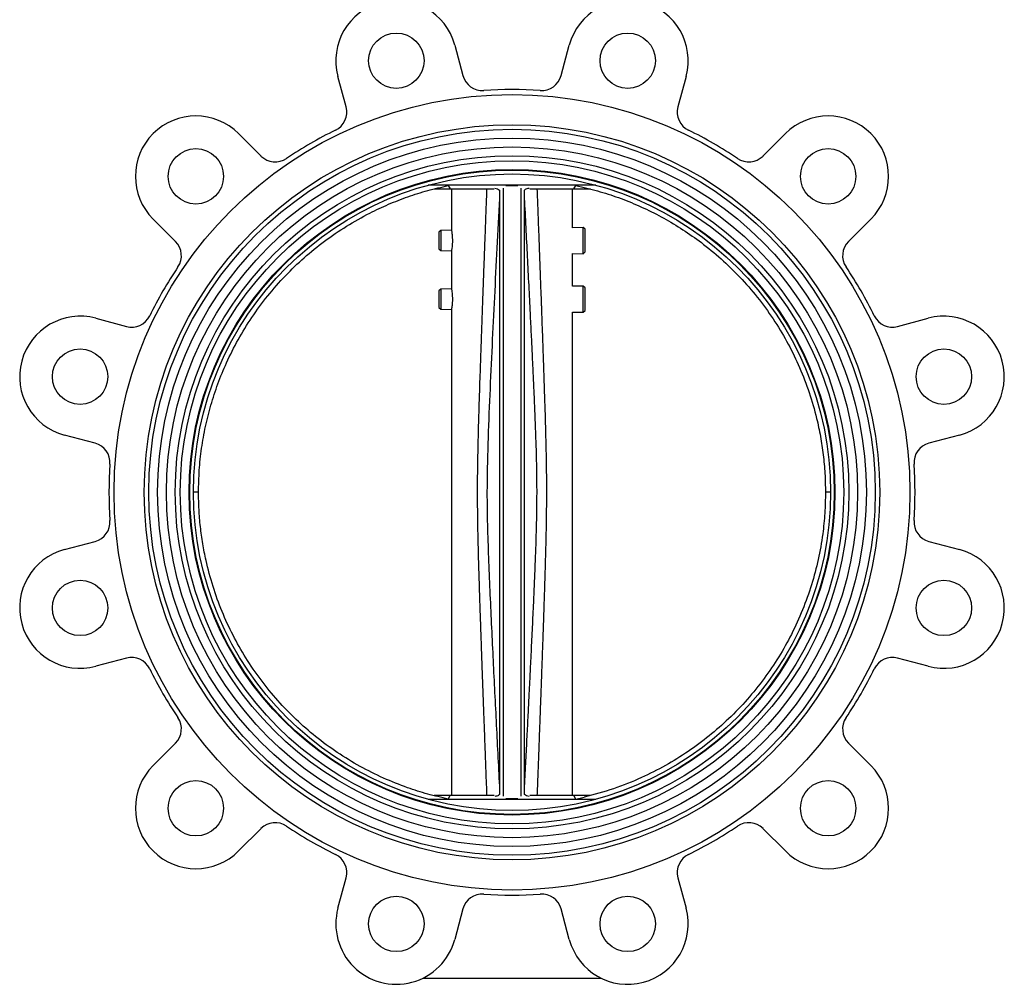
# Model space of a CAD drawing. Header units: millimetres. Extents: x 382 to 2568, y 89 to 1789.
# Tile 37 of 41: x 2177 to 2568, y 578 to 961. Entities that reach past the tile are written whole.
import ezdxf

# ---------------------------------------------------------------- set-up
doc = ezdxf.new("R2010")
doc.units = ezdxf.units.MM

msp = doc.modelspace()

# ---------------------------------------------------------------- linework, layer by layer
at = {"color": 7, "linetype": 'Continuous', "lineweight": 25}
for p, q in [((2349.51, 950.83), (2352.76, 938.69)), ((2391.77, 938.69), (2395.02, 950.83)), ((2306.4, 926.26), (2303.14, 938.41)), ((2441.39, 938.41), (2438.13, 926.26)), ((2263.73, 915.65), (2272.62, 906.76)), ((2471.91, 906.76), (2480.81, 915.65)), ((2405.52, 895.17), (2339.02, 895.17)), ((2346.9, 895.17), (2346.92, 895.01)), ((2397.63, 895.04), (2397.65, 895.17)), ((2341.4, 893.67), (2347.77, 893.67)), ((2346.92, 895.01), (2347.77, 893.67)), ((2347.77, 893.67), (2365.25, 893.67)), ((2348.27, 893.67), (2348.27, 877.28)), ((2367.27, 893.23), (2367.27, 653.11)), ((2368.77, 893.93), (2368.77, 652.41)), ((2375.77, 893.93), (2375.77, 652.41)), ((2377.27, 653.11), (2377.27, 893.23)), ((2379.28, 893.67), (2396.76, 893.67)), ((2396.27, 878.29), (2396.27, 893.67)), ((2396.76, 893.67), (2397.63, 895.04)), ((2396.76, 893.67), (2403.37, 893.67)), ((2397.63, 895.04), (2400.92, 894.28)), ((2238.68, 872.82), (2229.78, 881.71)), ((2514.75, 881.71), (2505.86, 872.82)), ((2343.97, 877.19), (2343.27, 876.47)), ((2343.27, 876.47), (2343.27, 869.87)), ((2348.27, 877.28), (2343.97, 877.19)), ((2343.97, 877.19), (2343.97, 869.16)), ((2400.57, 878.38), (2396.27, 878.29)), ((2401.27, 877.7), (2400.57, 878.38)), ((2400.57, 878.34), (2400.57, 878.38)), ((2400.57, 867.96), (2400.57, 878.34)), ((2401.27, 872.64), (2401.27, 877.7)), ((2401.27, 868.65), (2401.27, 872.64)), ((2343.27, 869.87), (2343.97, 869.16)), ((2343.97, 869.16), (2348.27, 869.07)), ((2348.27, 869.07), (2348.27, 854.01)), ((2396.27, 868.05), (2400.57, 867.96)), ((2396.27, 855.02), (2396.27, 868.05)), ((2400.57, 867.96), (2401.27, 868.65)), ((2343.97, 853.92), (2343.27, 853.2)), ((2343.27, 853.2), (2343.27, 846.6)), ((2348.27, 854.01), (2343.97, 853.92)), ((2343.97, 853.92), (2343.97, 849.31)), ((2400.57, 855.11), (2396.27, 855.02)), ((2401.27, 854.43), (2400.57, 855.11)), ((2400.57, 849.14), (2400.57, 855.11)), ((2401.27, 845.38), (2401.27, 854.43)), ((2343.97, 849.31), (2343.97, 845.89)), ((2400.57, 844.69), (2400.57, 849.14)), ((2343.27, 846.6), (2343.97, 845.89)), ((2343.97, 845.89), (2348.27, 845.79)), ((2348.27, 845.79), (2348.27, 652.67)), ((2396.27, 844.78), (2400.57, 844.69)), ((2396.27, 652.67), (2396.27, 844.78)), ((2400.57, 844.69), (2401.27, 845.38)), ((2207.03, 842.29), (2219.17, 839.04)), ((2525.36, 839.04), (2537.51, 842.29)), ((2206.75, 792.67), (2194.6, 795.93)), ((2549.93, 795.93), (2537.78, 792.67)), ((2247.82, 773.17), (2245.82, 773.17)), ((2498.72, 773.17), (2496.72, 773.17)), ((2194.6, 750.41), (2206.75, 753.67)), ((2537.78, 753.67), (2549.93, 750.41)), ((2219.17, 707.3), (2207.03, 704.05)), ((2537.51, 704.05), (2525.36, 707.3)), ((2229.78, 664.63), (2238.68, 673.52)), ((2505.86, 673.52), (2514.75, 664.63)), ((2405.52, 651.17), (2339.02, 651.17)), ((2347.77, 652.67), (2341.4, 652.67)), ((2346.92, 651.33), (2346.91, 651.17)), ((2346.92, 651.33), (2347.77, 652.67)), ((2365.25, 652.67), (2347.77, 652.67)), ((2396.76, 652.67), (2379.28, 652.67)), ((2397.63, 651.3), (2396.76, 652.67)), ((2403.37, 652.67), (2396.76, 652.67)), ((2397.63, 651.3), (2400.92, 652.07)), ((2397.64, 651.17), (2397.63, 651.3)), ((2272.62, 639.58), (2263.73, 630.69)), ((2480.81, 630.69), (2471.91, 639.58)), ((2303.14, 607.93), (2306.4, 620.08)), ((2438.13, 620.08), (2441.39, 607.93)), ((2352.76, 607.65), (2349.51, 595.51)), ((2395.02, 595.51), (2391.77, 607.65)), ((2336.82, 580.15), (2407.71, 580.15))]:
    msp.add_line(p, q, dxfattribs=at)
for centre, radius in [((2326.33, 944.62), 11), ((2418.21, 944.62), 11), ((2372.27, 773.17), 158), ((2372.27, 773.17), 146), ((2372.27, 773.17), 144.2), ((2372.27, 773.17), 140.7), ((2372.27, 773.17), 137.2), ((2246.75, 898.68), 11), ((2497.78, 898.68), 11), ((2372.27, 773.17), 133.7), ((2372.27, 773.17), 131.7), ((2372.27, 773.17), 128.2), ((2372.27, 773.17), 127.95), ((2372.27, 773.17), 126.45), ((2200.81, 819.11), 11), ((2543.72, 819.11), 11), ((2200.81, 727.23), 11), ((2543.72, 727.23), 11), ((2246.75, 647.66), 11), ((2497.78, 647.66), 11), ((2326.33, 601.72), 11), ((2418.21, 601.72), 11)]:
    msp.add_circle(centre, radius, dxfattribs=at)
for centre, radius, start, end in [((2326.33, 944.62), 24, 15, 195), ((2418.21, 944.62), 24, 345, 165), ((2360.49, 940.76), 8, 195, 274.0194), ((2384.04, 940.76), 8, 265.9806, 345), ((2372.27, 773.17), 160, 85.9806, 94.0194), ((2246.75, 898.68), 24, 45, 225), ((2298.67, 924.19), 8, 295.9806, 15), ((2445.86, 924.19), 8, 165, 244.0194), ((2497.78, 898.68), 24, 315, 135), ((2372.27, 773.17), 160, 115.9806, 124.0194), ((2372.27, 773.17), 160, 55.9806, 64.0194), ((2278.27, 912.42), 8, 225, 304.0194), ((2466.26, 912.42), 8, 235.9806, 315), ((2233.02, 867.16), 8, 325.9806, 45), ((2511.51, 867.16), 8, 135, 214.0194), ((2372.27, 773.17), 160, 145.9806, 154.0194), ((2372.27, 773.17), 160, 25.9806, 34.0194), ((2200.81, 819.11), 24, 75, 255), ((2221.24, 846.77), 8, 255, 334.0194), ((2523.29, 846.77), 8, 205.9806, 285), ((2543.72, 819.11), 24, 285, 105), ((2204.68, 784.95), 8, 355.9806, 75), ((2539.85, 784.95), 8, 105, 184.0194), ((2372.27, 773.17), 160, 175.9806, 184.0194), ((2372.27, 773.17), 160, 355.9806, 4.0194), ((2204.68, 761.4), 8, 285, 4.0194), ((2539.85, 761.4), 8, 175.9806, 255), ((2200.81, 727.23), 24, 105, 285), ((2543.72, 727.23), 24, 255, 75), ((2221.24, 699.58), 8, 25.9806, 105), ((2523.29, 699.58), 8, 75, 154.0194), ((2372.27, 773.17), 160, 205.9806, 214.0194), ((2372.27, 773.17), 160, 325.9806, 334.0194), ((2233.02, 679.18), 8, 315, 34.0194), ((2511.51, 679.18), 8, 145.9806, 225), ((2246.75, 647.66), 24, 135, 315), ((2497.78, 647.66), 24, 225, 45), ((2278.27, 633.92), 8, 55.9806, 135), ((2466.26, 633.92), 8, 45, 124.0194), ((2372.27, 773.17), 160, 235.9806, 244.0194), ((2372.27, 773.17), 160, 295.9806, 304.0194), ((2298.67, 622.15), 8, 345, 64.0194), ((2445.86, 622.15), 8, 115.9806, 195), ((2360.49, 605.58), 8, 85.9806, 165), ((2372.27, 773.17), 160, 265.9806, 274.0194), ((2384.04, 605.58), 8, 15, 94.0194), ((2326.33, 601.72), 24, 165, 345), ((2418.21, 601.72), 24, 195, 15)]:
    msp.add_arc(centre, radius, start, end, dxfattribs=at)
for points, knots in [([(2247.82, 773.17), (2247.88, 776.09), (2247.99, 781.94), (2248.95, 790.66), (2250.48, 799.31), (2252.64, 807.87), (2255.43, 816.33), (2259, 825.04), (2263.46, 833.88), (2268.92, 842.78), (2275.19, 851.28), (2282.14, 859.21), (2289.68, 866.46), (2297.78, 873.05), (2306.51, 879.01), (2315.07, 883.83), (2323.26, 887.66), (2330.92, 890.64), (2338.82, 893.16), (2344.21, 894.39), (2346.92, 895.01)], [0, 0, 0, 0, 0.051488, 0.103232, 0.15472, 0.206465, 0.259007, 0.311823, 0.372471, 0.433539, 0.495936, 0.558792, 0.619441, 0.680511, 0.742909, 0.805765, 0.853791, 0.902347, 0.950903, 1, 1, 1, 1]), ([(2365.45, 894.03), (2365.82, 893.94), (2366.73, 893.73), (2367.07, 893.42), (2367.27, 893.23)], [0, 0, 0, 0, 0.40617, 1, 1, 1, 1]), ([(2374.63, 894.97), (2374.51, 894.97), (2374.27, 894.97), (2373.66, 894.97), (2373.02, 894.97), (2372.58, 894.97), (2372.21, 894.97), (2371.81, 894.97), (2371.34, 894.97), (2370.51, 894.97), (2370.04, 894.97), (2369.84, 894.97), (2369.83, 894.97)], [0, 0, 0, 0, 0.168316, 0.3502, 0.426327, 0.467051, 0.508143, 0.543705, 0.594812, 0.688097, 0.981973, 1, 1, 1, 1]), ([(2377.27, 893.23), (2377.5, 893.45), (2377.84, 893.76), (2378.79, 893.97), (2379.09, 894.03)], [0, 0, 0, 0, 0.695951, 1, 1, 1, 1]), ([(2400.92, 894.28), (2403.74, 893.55), (2409.4, 892.09), (2417.66, 889.15), (2425.71, 885.67), (2433.54, 881.61), (2441.13, 876.96), (2448.78, 871.48), (2456.35, 865.11), (2463.76, 857.75), (2470.6, 849.69), (2476.72, 841.1), (2482.05, 832.09), (2486.6, 822.69), (2490.39, 812.83), (2493.04, 803.65), (2494.8, 795.35), (2495.89, 788.04), (2496.59, 780.63), (2496.67, 775.66), (2496.72, 773.17)], [0, 0, 0, 0, 0.05249, 0.105242, 0.157732, 0.210483, 0.264046, 0.317887, 0.37979, 0.442124, 0.505813, 0.569971, 0.63186, 0.694179, 0.757853, 0.821996, 0.866103, 0.910602, 0.955101, 1, 1, 1, 1]), ([(2367.27, 889.94), (2366.93, 883.37), (2366.26, 870.28), (2365.28, 850.78), (2364.33, 831.33), (2363.42, 811.92), (2362.62, 792.51), (2362.24, 775.27), (2362.46, 760.2), (2362.9, 747.2), (2363.44, 734.14), (2364.04, 721.03), (2364.67, 708.07), (2365.3, 695.17), (2365.95, 682.32), (2366.6, 669.36), (2367.05, 660.72), (2367.27, 656.4)], [0, 0, 0, 0, 0.084495, 0.168151, 0.250551, 0.334382, 0.417553, 0.499998, 0.555494, 0.610946, 0.66693, 0.723186, 0.779448, 0.833478, 0.888949, 0.944462, 1, 1, 1, 1]), ([(2377.27, 656.4), (2377.44, 659.83), (2377.78, 666.41), (2378.26, 675.87), (2378.69, 684.48), (2379.07, 692.1), (2379.41, 698.78), (2379.69, 704.58), (2379.95, 709.81), (2380.18, 714.74), (2380.42, 719.61), (2380.65, 724.51), (2380.93, 730.63), (2381.24, 737.68), (2381.55, 745.23), (2381.79, 751.73), (2381.96, 757.26), (2382.08, 762.23), (2382.16, 766.93), (2382.2, 771.68), (2382.19, 776.6), (2382.13, 781.81), (2382.01, 787.25), (2381.84, 793.03), (2381.61, 799.4), (2381.37, 805.43), (2381.13, 811.08), (2380.9, 816.23), (2380.64, 822.03), (2380.33, 828.62), (2379.97, 836.12), (2379.53, 845.11), (2379.01, 855.44), (2378.44, 866.79), (2377.86, 878.35), (2377.46, 886.07), (2377.27, 889.94)], [0, 0, 0, 0, 0.044033, 0.0846, 0.121533, 0.154737, 0.182428, 0.207438, 0.229206, 0.24963, 0.27077, 0.291811, 0.312626, 0.349316, 0.382403, 0.409661, 0.432753, 0.453479, 0.473431, 0.493039, 0.51445, 0.536527, 0.559908, 0.584168, 0.610739, 0.641795, 0.661528, 0.68341, 0.70795, 0.735968, 0.768104, 0.804347, 0.851516, 0.900764, 0.950288, 1, 1, 1, 1]), ([(2348.27, 877.12), (2348.27, 877.14), (2348.26, 877.19), (2348.32, 876.83), (2348.43, 876.08), (2348.54, 874.97), (2348.6, 873.94), (2348.61, 872.89), (2348.58, 871.83), (2348.47, 870.64), (2348.36, 869.74), (2348.27, 869.22), (2348.27, 869.22), (2348.27, 869.22)], [0, 0, 0, 0, 0.034898, 0.140721, 0.247041, 0.354646, 0.462357, 0.500235, 0.606586, 0.712901, 0.820149, 0.928025, 1, 1, 1, 1]), ([(2348.27, 853.85), (2348.27, 853.86), (2348.26, 853.92), (2348.32, 853.56), (2348.43, 852.81), (2348.54, 851.7), (2348.6, 850.67), (2348.61, 849.61), (2348.58, 848.56), (2348.47, 847.37), (2348.36, 846.47), (2348.27, 845.95), (2348.27, 845.95), (2348.27, 845.95)], [0, 0, 0, 0, 0.0348976, 0.1407211, 0.2470406, 0.3546461, 0.4623574, 0.500235, 0.6065863, 0.7129015, 0.8201494, 0.9280251, 1, 1, 1, 1]), ([(2346.92, 651.33), (2344.21, 651.95), (2338.77, 653.19), (2330.18, 655.94), (2321.17, 659.53), (2311.83, 664.21), (2302.81, 669.72), (2294.32, 675.97), (2286.43, 682.86), (2279.17, 690.36), (2272.48, 698.55), (2266.53, 707.25), (2261.38, 716.36), (2257.01, 725.85), (2253.41, 735.78), (2250.98, 744.83), (2249.44, 752.77), (2248.51, 759.51), (2247.93, 766.32), (2247.85, 770.88), (2247.82, 773.17)], [0, 0, 0, 0, 0.049109, 0.09844, 0.159111, 0.220202, 0.282622, 0.345501, 0.40617, 0.467259, 0.529678, 0.592556, 0.653213, 0.714291, 0.776698, 0.839564, 0.879372, 0.91948, 0.959588, 1, 1, 1, 1]), ([(2496.72, 773.17), (2496.66, 770.41), (2496.56, 764.89), (2495.63, 755.96), (2493.96, 746.44), (2491.29, 736.34), (2487.75, 726.39), (2483.38, 716.79), (2478.25, 707.67), (2472.4, 699.02), (2465.76, 690.8), (2458.46, 683.2), (2450.6, 676.28), (2442.22, 670.06), (2433.23, 664.5), (2423.33, 659.5), (2412.56, 655.17), (2404.81, 653.1), (2400.92, 652.06)], [0, 0, 0, 0, 0.049662, 0.099544, 0.161428, 0.223742, 0.287411, 0.351548, 0.413431, 0.475745, 0.539412, 0.603548, 0.665438, 0.727757, 0.79143, 0.855572, 0.927448, 1, 1, 1, 1]), ([(2367.27, 653.11), (2367.03, 652.89), (2366.69, 652.58), (2365.74, 652.38), (2365.45, 652.31)], [0, 0, 0, 0, 0.695951, 1, 1, 1, 1]), ([(2379.08, 652.31), (2378.71, 652.4), (2377.8, 652.61), (2377.46, 652.92), (2377.27, 653.11)], [0, 0, 0, 0, 0.40617, 1, 1, 1, 1]), ([(2374.63, 651.37), (2374.51, 651.37), (2374.27, 651.37), (2373.66, 651.37), (2373.02, 651.37), (2372.58, 651.37), (2372.21, 651.37), (2371.81, 651.37), (2371.34, 651.37), (2370.51, 651.37), (2370.04, 651.37), (2369.84, 651.37), (2369.83, 651.37)], [0, 0, 0, 0, 0.168316, 0.3502, 0.426327, 0.467051, 0.508143, 0.543705, 0.594812, 0.688097, 0.981973, 1, 1, 1, 1])]:
    msp.add_open_spline(points, degree=3, knots=knots, dxfattribs=at)
at = {"color": 8, "linetype": 'Continuous', "lineweight": 25}
for points, knots in [([(2362.34, 652.67), (2362.29, 654.14), (2362.16, 657.48), (2361.96, 662.78), (2361.74, 668.69), (2361.53, 674.33), (2361.35, 679.38), (2361.12, 685.63), (2360.83, 693.45), (2360.5, 702.37), (2360.22, 710.18), (2360, 716.66), (2359.79, 722.73), (2359.58, 728.87), (2359.38, 735.12), (2359.19, 741.16), (2359.02, 746.89), (2358.88, 752.46), (2358.76, 757.84), (2358.66, 763.65), (2358.6, 770.01), (2358.6, 777.11), (2358.67, 783.08), (2358.75, 788.02), (2358.84, 791.97), (2358.94, 796.28), (2359.07, 801.14), (2359.21, 806.03), (2359.37, 810.95), (2359.52, 815.82), (2359.71, 821.29), (2359.92, 827.52), (2360.14, 833.88), (2360.37, 840.2), (2360.58, 846.19), (2360.82, 852.72), (2361.08, 859.88), (2361.36, 867.46), (2361.68, 876.06), (2362.01, 884.72), (2362.24, 890.93), (2362.34, 893.67)], [0, 0, 0, 0, 0.01835, 0.041532, 0.066039, 0.09187, 0.111698, 0.128982, 0.169713, 0.209067, 0.240004, 0.266911, 0.289787, 0.315595, 0.343321, 0.367575, 0.390814, 0.41457, 0.436901, 0.457779, 0.486901, 0.516029, 0.546091, 0.561192, 0.577436, 0.595246, 0.614847, 0.63786, 0.656194, 0.676068, 0.698424, 0.72431, 0.753725, 0.777573, 0.80297, 0.828357, 0.85882, 0.892151, 0.922645, 0.965916, 1, 1, 1, 1]), ([(2382.19, 893.67), (2382.3, 890.75), (2382.54, 884.24), (2382.84, 876.22), (2383.1, 869.2), (2383.3, 863.84), (2383.5, 858.35), (2383.66, 853.96), (2383.78, 850.77), (2383.86, 848.59), (2383.93, 846.68), (2383.99, 845.04), (2384.04, 843.67), (2384.08, 842.45), (2384.18, 839.81), (2384.32, 835.82), (2384.53, 829.85), (2384.74, 823.68), (2384.96, 817.34), (2385.14, 811.76), (2385.3, 806.76), (2385.46, 801.23), (2385.62, 795.26), (2385.77, 788.78), (2385.87, 782.8), (2385.93, 777.09), (2385.93, 771.67), (2385.9, 766.36), (2385.83, 761), (2385.72, 755.16), (2385.58, 749.53), (2385.43, 744.04), (2385.27, 738.78), (2385.09, 733.1), (2384.91, 727.67), (2384.71, 721.75), (2384.47, 714.91), (2384.26, 708.81), (2384.1, 704.44), (2384.02, 702.21), (2383.95, 700.3), (2383.9, 698.78), (2383.85, 697.52), (2383.8, 695.98), (2383.71, 693.53), (2383.58, 690.02), (2383.4, 685.28), (2383.21, 679.97), (2383.01, 674.56), (2382.76, 667.99), (2382.49, 660.74), (2382.28, 655.17), (2382.19, 652.67)], [0, 0, 0, 0, 0.036363, 0.081016, 0.099867, 0.123796, 0.147737, 0.16824, 0.178412, 0.187461, 0.195387, 0.202191, 0.207872, 0.212429, 0.217412, 0.240801, 0.262013, 0.291813, 0.317607, 0.340864, 0.36135, 0.379849, 0.409732, 0.435575, 0.460565, 0.484024, 0.506635, 0.52807, 0.550068, 0.57333, 0.600627, 0.620165, 0.641661, 0.666089, 0.690902, 0.709223, 0.7398, 0.776127, 0.785072, 0.794307, 0.803832, 0.808925, 0.813182, 0.819571, 0.828091, 0.8436, 0.863288, 0.887154, 0.90971, 0.930645, 0.968946, 1, 1, 1, 1])]:
    msp.add_open_spline(points, degree=3, knots=knots, dxfattribs=at)

doc.saveas('drawing.dxf')
